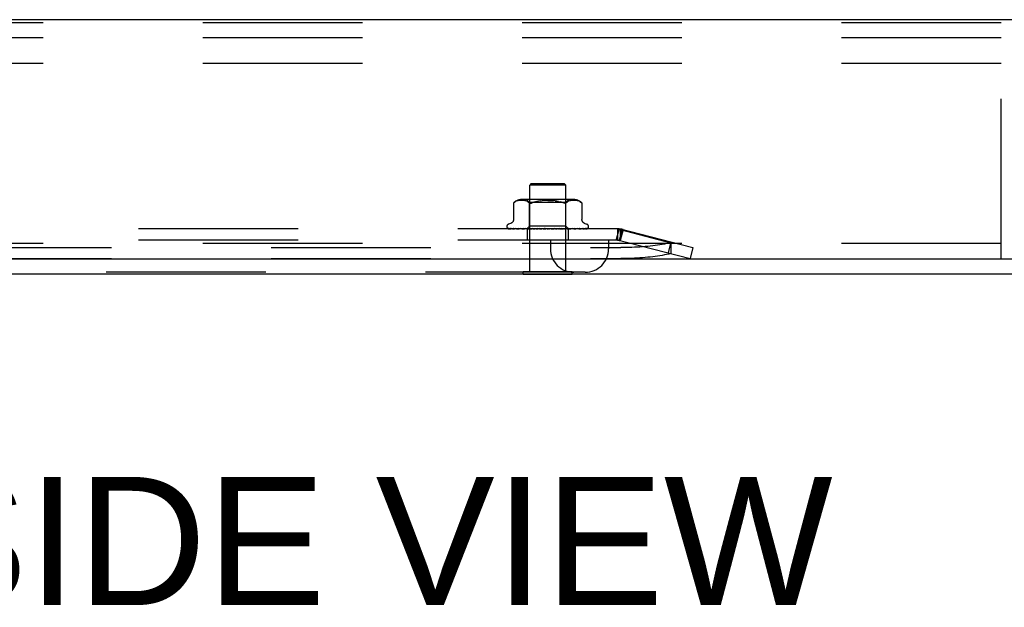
# Model space of a CAD drawing. Header units: inches. Extents: x 0 to 200, y 0 to 129.
# Tile 3 of 43: x 32 to 39, y 6 to 10. Entities that reach past the tile are written whole.
import ezdxf

# ---------------------------------------------------------------- set-up
doc = ezdxf.new("R2010")
doc.units = ezdxf.units.IN
doc.header["$LTSCALE"] = 11
doc.header["$MEASUREMENT"] = 0
doc.linetypes.add('HIDDEN', pattern=[0.2, 0.1, -0.1])
doc.layers.get('0').update_dxf_attribs({"linetype": 'CONTINUOUS'})
doc.layers.add('DEFAULT_2', color=8, linetype='HIDDEN')
doc.layers.add('DIMENSIONS', color=7, linetype='CONTINUOUS')
doc.styles.get("Standard").update_dxf_attribs({"font": 'arial.ttf'})

msp = doc.modelspace()

# ---------------------------------------------------------------- linework, layer by layer
at = {"color": 3, "linetype": 'Continuous'}
for p, q in [((39.8594, 9.9598), (25.4854, 9.9598)), ((23.7394, 8.3138), (41.6724, 8.3138)), ((23.7244, 8.2098), (41.6204, 8.2098))]:
    msp.add_line(p, q, dxfattribs=at)
at = {"color": 7, "linetype": 'Continuous'}
for p, q in [((35.5039, 8.2058), (35.5039, 8.2098)), ((35.8409, 8.2058), (35.8409, 8.2098)), ((35.8409, 8.2058), (35.5039, 8.2058))]:
    msp.add_line(p, q, dxfattribs=at)
at = {"layer": 'DEFAULT_2', "color": 8, "linetype": 'HIDDEN'}
for p, q in [((38.7974, 9.9388), (23.7974, 9.9388)), ((38.7974, 8.3138), (38.7974, 9.9388)), ((38.7974, 9.8348), (23.7974, 9.8348)), ((38.7974, 9.6578), (23.7974, 9.6578)), ((35.5584, 8.8308), (35.5484, 8.8208)), ((35.7964, 8.8208), (35.5484, 8.8208)), ((35.5484, 8.2238), (35.5484, 8.8208)), ((35.5584, 8.8308), (35.7864, 8.8308)), ((35.7864, 8.8308), (35.7964, 8.8208)), ((35.7964, 8.2238), (35.7964, 8.8208)), ((35.4364, 8.6965), (35.437, 8.697)), ((35.4364, 8.6965), (35.4364, 8.5839)), ((35.4374, 8.6974), (35.4368, 8.6968)), ((35.4387, 8.6985), (35.4403, 8.6999)), ((35.4403, 8.6999), (35.4453, 8.7035)), ((35.4557, 8.7091), (35.4504, 8.7066)), ((35.4612, 8.7111), (35.4557, 8.7091)), ((35.4666, 8.7126), (35.4611, 8.7111)), ((35.472, 8.7137), (35.4665, 8.7126)), ((35.4773, 8.7145), (35.4719, 8.7137)), ((35.4824, 8.715), (35.4772, 8.7144)), ((35.4874, 8.7152), (35.4823, 8.7149)), ((35.4922, 8.7153), (35.4873, 8.7152)), ((35.497, 8.7152), (35.4921, 8.7153)), ((35.852, 8.7208), (35.4929, 8.7208)), ((35.5018, 8.7149), (35.4969, 8.7152)), ((35.5068, 8.7145), (35.5018, 8.7149)), ((35.5119, 8.7137), (35.5068, 8.7145)), ((35.5173, 8.7126), (35.5119, 8.7137)), ((35.5229, 8.7111), (35.5173, 8.7126)), ((35.5284, 8.7091), (35.5228, 8.7111)), ((35.5472, 8.7008), (35.5272, 8.7208)), ((35.5338, 8.7066), (35.5283, 8.7091)), ((35.7977, 8.7008), (35.5472, 8.7008)), ((35.5472, 8.5378), (35.5472, 8.7008)), ((35.6213, 8.7125), (35.6336, 8.7138)), ((35.7236, 8.7125), (35.7354, 8.7109)), ((35.7977, 8.7008), (35.8177, 8.7208)), ((35.7977, 8.5378), (35.7977, 8.7008)), ((35.8011, 8.6999), (35.806, 8.7035)), ((35.8111, 8.7066), (35.806, 8.7035)), ((35.8165, 8.7091), (35.8111, 8.7066)), ((35.8221, 8.7111), (35.8165, 8.7091)), ((35.8276, 8.7126), (35.822, 8.7111)), ((35.833, 8.7137), (35.8275, 8.7126)), ((35.8381, 8.7145), (35.8329, 8.7137)), ((35.8431, 8.7149), (35.8381, 8.7145)), ((35.848, 8.7152), (35.8431, 8.7149)), ((35.8528, 8.7153), (35.8479, 8.7152)), ((35.8576, 8.7152), (35.8527, 8.7153)), ((35.8626, 8.7149), (35.8575, 8.7152)), ((35.8677, 8.7144), (35.8625, 8.715)), ((35.873, 8.7137), (35.8676, 8.7145)), ((35.8783, 8.7126), (35.8729, 8.7137)), ((35.8838, 8.7111), (35.8783, 8.7126)), ((35.8892, 8.7091), (35.8837, 8.7111)), ((35.8945, 8.7066), (35.8891, 8.7091)), ((35.9084, 8.6966), (35.9085, 8.6965)), ((35.9085, 8.6965), (35.9085, 8.5839)), ((35.4172, 8.5564), (35.4022, 8.551)), ((35.9277, 8.5564), (35.9427, 8.551)), ((36.1524, 8.5188), (27.1925, 8.5188)), ((35.3912, 8.5353), (35.3912, 8.5345)), ((35.3954, 8.5236), (35.3955, 8.5236)), ((35.5291, 8.5196), (35.4, 8.5215)), ((35.5305, 8.5196), (35.4031, 8.5215)), ((35.533, 8.5196), (35.4068, 8.5215)), ((35.4148, 8.5216), (35.4148, 8.5216)), ((35.537, 8.5196), (35.4159, 8.5215)), ((35.4232, 8.5215), (35.4226, 8.5215)), ((35.5418, 8.5196), (35.4232, 8.5215)), ((35.438, 8.5215), (35.4376, 8.5215)), ((35.5484, 8.5196), (35.438, 8.5215)), ((35.4486, 8.5215), (35.4485, 8.5215)), ((35.5555, 8.5196), (35.4486, 8.5215)), ((35.4486, 8.5215), (35.4486, 8.5215)), ((35.4576, 8.5203), (35.4644, 8.5194)), ((35.4644, 8.5194), (35.4699, 8.5188)), ((35.5642, 8.5196), (35.4686, 8.5215)), ((35.5733, 8.5196), (35.4821, 8.5215)), ((35.4821, 8.5215), (35.4822, 8.5214)), ((35.4931, 8.5202), (35.501, 8.5194)), ((35.501, 8.5194), (35.5071, 8.5188)), ((35.5841, 8.5196), (35.5065, 8.5215)), ((35.5948, 8.5196), (35.5226, 8.5215)), ((35.5226, 8.5215), (35.5228, 8.5214)), ((35.5228, 8.5214), (35.5394, 8.5198)), ((35.5282, 8.5188), (35.5472, 8.5378)), ((35.5291, 8.5196), (35.5291, 8.5196)), ((35.5305, 8.5196), (35.5304, 8.5196)), ((35.5319, 8.5188), (35.5319, 8.4408)), ((35.533, 8.5196), (35.5331, 8.5196)), ((35.5334, 8.5188), (35.5368, 8.5196)), ((35.537, 8.5196), (35.5368, 8.5196)), ((35.5394, 8.5198), (35.5503, 8.5188)), ((35.5418, 8.5196), (35.542, 8.5196)), ((35.5453, 8.5188), (35.542, 8.5196)), ((35.5432, 8.5188), (35.548, 8.5196)), ((35.7977, 8.5378), (35.5472, 8.5378)), ((35.5484, 8.5196), (35.548, 8.5196)), ((35.6071, 8.5196), (35.5505, 8.5215)), ((35.5555, 8.5196), (35.5557, 8.5196)), ((35.5605, 8.5188), (35.5557, 8.5196)), ((35.5577, 8.5188), (35.5638, 8.5196)), ((35.5642, 8.5196), (35.5638, 8.5196)), ((35.6191, 8.5196), (35.5684, 8.5215)), ((35.5684, 8.5215), (35.5687, 8.5214)), ((35.5687, 8.5214), (35.598, 8.5188)), ((35.5733, 8.5196), (35.5736, 8.5196)), ((35.5797, 8.5188), (35.5736, 8.5196)), ((35.5763, 8.5188), (35.5835, 8.5196)), ((35.5841, 8.5196), (35.5835, 8.5196)), ((35.5948, 8.5196), (35.5951, 8.5196)), ((35.6023, 8.5188), (35.5951, 8.5196)), ((35.5983, 8.5188), (35.6065, 8.5196)), ((35.6326, 8.5196), (35.599, 8.5214)), ((35.6071, 8.5196), (35.6065, 8.5196)), ((35.6454, 8.5196), (35.6182, 8.5214)), ((35.6182, 8.5214), (35.6183, 8.5214)), ((35.6183, 8.5214), (35.6482, 8.5188)), ((35.6191, 8.5196), (35.6194, 8.5196)), ((35.6274, 8.5188), (35.6194, 8.5196)), ((35.6231, 8.5188), (35.6318, 8.5196)), ((35.6326, 8.5196), (35.6318, 8.5196)), ((35.6454, 8.5196), (35.6456, 8.5196)), ((35.6542, 8.5188), (35.6456, 8.5196)), ((35.6497, 8.5188), (35.6585, 8.5196)), ((35.6816, 8.5188), (35.6727, 8.5196)), ((35.677, 8.5188), (35.6858, 8.5196)), ((35.709, 8.5204), (35.6988, 8.5196)), ((35.7087, 8.5188), (35.6999, 8.5196)), ((35.7042, 8.5188), (35.7126, 8.5196)), ((35.7204, 8.5214), (35.709, 8.5204)), ((35.7129, 8.5196), (35.7126, 8.5196)), ((35.752, 8.5214), (35.7129, 8.5196)), ((35.7517, 8.5214), (35.722, 8.5188)), ((35.7706, 8.5215), (35.7253, 8.5196)), ((35.7253, 8.5196), (35.726, 8.5196)), ((35.7344, 8.5188), (35.726, 8.5196)), ((35.7303, 8.5188), (35.738, 8.5196)), ((35.7383, 8.5196), (35.738, 8.5196)), ((35.8, 8.5215), (35.7383, 8.5196)), ((35.817, 8.5215), (35.7497, 8.5196)), ((35.7497, 8.5196), (35.7502, 8.5196)), ((35.758, 8.5188), (35.7502, 8.5196)), ((35.7517, 8.5214), (35.752, 8.5214)), ((35.7542, 8.5188), (35.7609, 8.5196)), ((35.7613, 8.5196), (35.7609, 8.5196)), ((35.8433, 8.5215), (35.7613, 8.5196)), ((35.8582, 8.5215), (35.7712, 8.5196)), ((35.7712, 8.5196), (35.7717, 8.5196)), ((35.7712, 8.5188), (35.778, 8.5194)), ((35.7784, 8.5188), (35.7717, 8.5196)), ((35.7752, 8.5188), (35.7807, 8.5196)), ((35.778, 8.5194), (35.7997, 8.5214)), ((35.781, 8.5196), (35.7807, 8.5196)), ((35.8804, 8.5215), (35.781, 8.5196)), ((35.8926, 8.5215), (35.7891, 8.5196)), ((35.7891, 8.5196), (35.7895, 8.5196)), ((35.795, 8.5188), (35.7895, 8.5196)), ((35.7925, 8.5188), (35.7966, 8.5196)), ((35.7967, 8.5196), (35.7966, 8.5196)), ((35.7968, 8.5196), (35.7967, 8.5196)), ((35.91, 8.5215), (35.7968, 8.5196)), ((35.8165, 8.519), (35.7977, 8.5378)), ((35.7997, 8.5214), (35.8, 8.5215)), ((35.9191, 8.5215), (35.8028, 8.5196)), ((35.8028, 8.5196), (35.8031, 8.5196)), ((35.8072, 8.5188), (35.8031, 8.5196)), ((35.8055, 8.5188), (35.808, 8.5196)), ((35.8081, 8.5196), (35.808, 8.5196)), ((35.931, 8.5215), (35.8081, 8.5196)), ((35.9366, 8.5215), (35.8118, 8.5196)), ((35.8118, 8.5196), (35.812, 8.5196)), ((35.8145, 8.5188), (35.812, 8.5196)), ((35.8129, 8.5188), (35.8129, 8.4408)), ((35.8145, 8.5196), (35.8144, 8.5196)), ((35.9427, 8.5215), (35.8145, 8.5196)), ((35.9446, 8.5215), (35.8157, 8.5196)), ((35.8157, 8.5196), (35.8158, 8.5196)), ((35.8167, 8.5188), (35.8165, 8.519)), ((35.8315, 8.5202), (35.8431, 8.5214)), ((35.8431, 8.5214), (35.8433, 8.5215)), ((35.8667, 8.5198), (35.8741, 8.5207)), ((35.8741, 8.5207), (35.8805, 8.5215)), ((35.8805, 8.5215), (35.8804, 8.5215)), ((35.8927, 8.5215), (35.8926, 8.5215)), ((35.9104, 8.5215), (35.91, 8.5215)), ((35.9479, 8.5225), (35.948, 8.5226)), ((35.9537, 8.5353), (35.9537, 8.5345)), ((36.1646, 8.5208), (36.1451, 8.4453)), ((36.1524, 8.5188), (36.1524, 8.4408)), ((36.1839, 8.5159), (36.1644, 8.4403)), ((36.1646, 8.5208), (36.6724, 8.3898)), ((36.1724, 8.5138), (36.5205, 8.424)), ((36.1724, 8.5138), (36.1724, 8.4383)), ((36.1919, 8.5138), (36.1724, 8.4383)), ((38.7974, 8.4178), (23.7974, 8.4178)), ((36.1524, 8.4408), (27.1925, 8.4408)), ((35.6914, 8.4408), (35.6914, 8.3808)), ((36.0914, 8.4408), (36.0914, 8.3808)), ((36.1451, 8.4453), (36.653, 8.3143)), ((36.521, 8.4289), (36.5015, 8.3534)), ((36.5205, 8.424), (36.5205, 8.3485)), ((27.168, 8.3898), (36.1769, 8.3898)), ((36.6724, 8.3898), (36.653, 8.3143)), ((27.168, 8.3143), (36.1769, 8.3143)), ((35.9314, 8.2208), (27.4134, 8.2208)), ((35.8409, 8.2238), (35.5039, 8.2238)), ((35.5039, 8.2098), (35.5039, 8.2238)), ((35.8409, 8.2098), (35.8409, 8.2238))]:
    msp.add_line(p, q, dxfattribs=at)
for points in [[(35.4365, 8.6966), (35.4364, 8.6965), (35.4364, 8.6965)], [(35.4374, 8.6974), (35.438, 8.6979), (35.4387, 8.6985)], [(35.439, 8.6988), (35.4384, 8.6983), (35.4379, 8.6978)], [(35.4504, 8.7066), (35.4453, 8.7035), (35.4403, 8.6999)], [(35.5337, 8.7066), (35.5389, 8.7035), (35.5437, 8.6999)], [(35.5544, 8.6965), (35.552, 8.6966), (35.5497, 8.697), (35.5476, 8.6977), (35.5456, 8.6986), (35.5437, 8.6999)], [(35.5544, 8.6965), (35.557, 8.6966), (35.5597, 8.697), (35.5626, 8.6977)], [(35.569, 8.6999), (35.5657, 8.6986), (35.5626, 8.6977)], [(35.6213, 8.7125), (35.6094, 8.7109), (35.5982, 8.7087), (35.5876, 8.7062), (35.5779, 8.7033), (35.569, 8.6999)], [(35.569, 8.6999), (35.5779, 8.7033), (35.5877, 8.7062), (35.5982, 8.7087)], [(35.6724, 8.7153), (35.6593, 8.7151), (35.6463, 8.7146), (35.6336, 8.7138)], [(35.6724, 8.7153), (35.6856, 8.7151), (35.6986, 8.7146), (35.7113, 8.7138)], [(35.7467, 8.7087), (35.7354, 8.7109), (35.7236, 8.7125), (35.7113, 8.7138)], [(35.7467, 8.7087), (35.7573, 8.7062), (35.767, 8.7033)], [(35.7759, 8.6999), (35.767, 8.7033), (35.7572, 8.7062)], [(35.7905, 8.6965), (35.7879, 8.6966), (35.7852, 8.697), (35.7823, 8.6977), (35.7792, 8.6986), (35.7759, 8.6999)], [(35.7905, 8.6965), (35.7929, 8.6966), (35.7952, 8.697)], [(35.8011, 8.6999), (35.7993, 8.6986), (35.7973, 8.6977), (35.7952, 8.697)], [(35.8945, 8.7066), (35.8996, 8.7035), (35.9046, 8.6999)], [(35.9046, 8.6999), (35.9058, 8.6989), (35.9068, 8.698), (35.9076, 8.6973), (35.9081, 8.6968)], [(35.9084, 8.6966), (35.9081, 8.6968), (35.9076, 8.6973), (35.9068, 8.698), (35.9058, 8.6989), (35.9046, 8.6999)], [(35.4364, 8.5839), (35.4364, 8.5827), (35.4361, 8.5801), (35.4357, 8.5776), (35.4351, 8.5753), (35.4343, 8.5731), (35.4334, 8.571), (35.4323, 8.569), (35.4311, 8.5671), (35.4298, 8.5654), (35.4285, 8.5639), (35.427, 8.5624), (35.4255, 8.5611), (35.4239, 8.5599), (35.4223, 8.5589), (35.4206, 8.558), (35.419, 8.5572), (35.4172, 8.5564)], [(35.9277, 8.5564), (35.9259, 8.5572), (35.9242, 8.558), (35.9226, 8.5589), (35.921, 8.5599), (35.9194, 8.5611), (35.9179, 8.5624), (35.9164, 8.5639), (35.915, 8.5654), (35.9138, 8.5671), (35.9126, 8.569), (35.9115, 8.571), (35.9106, 8.5731), (35.9098, 8.5753), (35.9092, 8.5776), (35.9087, 8.5801), (35.9085, 8.5827), (35.9085, 8.5839)], [(35.4022, 8.5188), (35.4009, 8.5193), (35.3997, 8.5199), (35.3987, 8.5206), (35.3978, 8.5212), (35.3971, 8.5218), (35.3965, 8.5224), (35.396, 8.5228), (35.3957, 8.5232), (35.3955, 8.5235), (35.3954, 8.5236), (35.3954, 8.5236)], [(35.4, 8.5215), (35.3998, 8.5215), (35.3992, 8.5215), (35.3987, 8.5216), (35.3981, 8.5218), (35.3976, 8.522), (35.3972, 8.5222), (35.3968, 8.5224), (35.3965, 8.5226), (35.3964, 8.5227)], [(35.3964, 8.5227), (35.3973, 8.5221), (35.3985, 8.5214), (35.3997, 8.5208), (35.4011, 8.5202), (35.4025, 8.5197), (35.404, 8.5192), (35.4056, 8.5188)], [(35.4031, 8.5215), (35.4027, 8.5215), (35.4022, 8.5215), (35.4017, 8.5217), (35.4012, 8.5218), (35.4009, 8.5219), (35.4007, 8.522), (35.4006, 8.5221), (35.4006, 8.5221)], [(35.4006, 8.5221), (35.4007, 8.5221), (35.4008, 8.522)], [(35.4008, 8.522), (35.4014, 8.5216), (35.4017, 8.5213), (35.4022, 8.5211), (35.4026, 8.5208), (35.4032, 8.5205), (35.4037, 8.5201), (35.4043, 8.5198), (35.4049, 8.5195), (35.4056, 8.5192), (35.4063, 8.519), (35.4067, 8.5188)], [(35.4068, 8.5215), (35.4062, 8.5215), (35.4057, 8.5216), (35.4054, 8.5217)], [(35.4054, 8.5217), (35.4067, 8.5213), (35.4085, 8.5208), (35.4104, 8.5204), (35.4124, 8.5199), (35.4144, 8.5195), (35.4165, 8.5191), (35.4182, 8.5188)], [(35.4159, 8.5215), (35.4156, 8.5215), (35.4152, 8.5215), (35.4149, 8.5216), (35.4148, 8.5216)], [(35.4148, 8.5216), (35.4149, 8.5216), (35.4152, 8.5214), (35.4155, 8.5213)], [(35.4155, 8.5213), (35.4164, 8.5208), (35.4169, 8.5205), (35.4175, 8.5202), (35.4181, 8.5199), (35.4188, 8.5196), (35.4195, 8.5193), (35.4202, 8.519), (35.4208, 8.5188)], [(35.4226, 8.5215), (35.4245, 8.5212), (35.4271, 8.5207), (35.4298, 8.5203), (35.4325, 8.5199), (35.4352, 8.5195), (35.438, 8.5191), (35.4399, 8.5188)], [(35.4377, 8.5215), (35.4377, 8.5215), (35.4378, 8.5214), (35.4381, 8.5213), (35.4386, 8.5211), (35.4391, 8.5209)], [(35.4391, 8.5209), (35.4404, 8.5203), (35.4411, 8.5199), (35.4419, 8.5196), (35.4428, 8.5192), (35.4437, 8.5189), (35.4438, 8.5188)], [(35.4485, 8.5215), (35.4509, 8.5211), (35.4576, 8.5203)], [(35.4686, 8.5215), (35.4686, 8.5215), (35.4688, 8.5214), (35.4691, 8.5213), (35.4695, 8.5212), (35.4701, 8.521), (35.4707, 8.5207), (35.4713, 8.5204), (35.4728, 8.5197)], [(35.4728, 8.5197), (35.4736, 8.5194), (35.4745, 8.519), (35.4751, 8.5188)], [(35.4822, 8.5214), (35.4851, 8.5211), (35.4931, 8.5202)], [(35.5065, 8.5215), (35.5067, 8.5214), (35.5071, 8.5214), (35.5076, 8.5213), (35.5081, 8.5211), (35.5087, 8.5209), (35.5094, 8.5206), (35.51, 8.5203)], [(35.51, 8.5203), (35.5115, 8.5196), (35.5122, 8.5193), (35.513, 8.519), (35.5134, 8.5188)], [(35.5282, 8.5188), (35.5285, 8.5191), (35.5288, 8.5193), (35.5289, 8.5195), (35.5291, 8.5196), (35.5291, 8.5196), (35.5291, 8.5196)], [(35.5286, 8.5188), (35.529, 8.519), (35.5294, 8.5192), (35.5299, 8.5194), (35.5304, 8.5196)], [(35.5291, 8.5188), (35.529, 8.519), (35.529, 8.5192), (35.5291, 8.5194), (35.5291, 8.5196)], [(35.5302, 8.5188), (35.5304, 8.5191), (35.5305, 8.5193), (35.5305, 8.5195), (35.5305, 8.5196), (35.5305, 8.5196), (35.5305, 8.5196)], [(35.5315, 8.5188), (35.5319, 8.5191), (35.5322, 8.5193), (35.5325, 8.5195), (35.5328, 8.5196), (35.5329, 8.5196), (35.533, 8.5196)], [(35.5347, 8.5188), (35.5342, 8.519), (35.5338, 8.5192), (35.5334, 8.5194), (35.5331, 8.5196)], [(35.5373, 8.5188), (35.5373, 8.5191), (35.5373, 8.5193), (35.5373, 8.5195), (35.5372, 8.5196), (35.537, 8.5196)], [(35.5399, 8.5188), (35.5403, 8.5191), (35.5408, 8.5193), (35.5412, 8.5195), (35.5415, 8.5196), (35.5418, 8.5196), (35.5418, 8.5196)], [(35.5492, 8.5188), (35.5492, 8.5191), (35.5491, 8.5193), (35.5489, 8.5195), (35.5487, 8.5196), (35.5484, 8.5196)], [(35.5505, 8.5215), (35.5506, 8.5214), (35.5511, 8.5214), (35.5517, 8.5213), (35.5523, 8.5211), (35.553, 8.5208), (35.5537, 8.5206), (35.5544, 8.5202), (35.5551, 8.5199), (35.5559, 8.5195), (35.5566, 8.5192), (35.5574, 8.5188)], [(35.553, 8.5188), (35.5536, 8.5191), (35.5541, 8.5193), (35.5546, 8.5195), (35.555, 8.5196), (35.5554, 8.5196), (35.5555, 8.5196)], [(35.5656, 8.5188), (35.5655, 8.5191), (35.5652, 8.5193), (35.565, 8.5195), (35.5646, 8.5196), (35.5642, 8.5196)], [(35.5705, 8.5188), (35.5711, 8.5191), (35.5717, 8.5193), (35.5722, 8.5195), (35.5727, 8.5196), (35.5732, 8.5196), (35.5733, 8.5196)], [(35.5859, 8.5188), (35.5856, 8.5191), (35.5853, 8.5193), (35.5849, 8.5195), (35.5845, 8.5196), (35.5841, 8.5196)], [(35.5917, 8.5188), (35.5923, 8.5191), (35.5929, 8.5193), (35.5935, 8.5195), (35.5941, 8.5196), (35.5946, 8.5196), (35.5948, 8.5196)], [(35.599, 8.5214), (35.5995, 8.5214), (35.6002, 8.5213), (35.6009, 8.5211), (35.6016, 8.5208), (35.6022, 8.5205), (35.6028, 8.5202), (35.6034, 8.5199), (35.6045, 8.5193)], [(35.6045, 8.5193), (35.6051, 8.519), (35.6054, 8.5188)], [(35.6093, 8.5188), (35.6089, 8.5191), (35.6085, 8.5193), (35.6081, 8.5195), (35.6075, 8.5196), (35.6071, 8.5196)], [(35.6152, 8.5196), (35.615, 8.5196), (35.6149, 8.5197), (35.6148, 8.5198), (35.6148, 8.5199), (35.6148, 8.5201), (35.6149, 8.5203), (35.6151, 8.5206), (35.6154, 8.5208), (35.6157, 8.521), (35.6161, 8.5212), (35.6166, 8.5213), (35.6172, 8.5214), (35.6177, 8.5215), (35.6182, 8.5214)], [(35.6157, 8.5188), (35.6164, 8.5191), (35.617, 8.5193), (35.6176, 8.5195), (35.6182, 8.5196), (35.6188, 8.5196), (35.6191, 8.5196)], [(35.635, 8.5188), (35.6346, 8.5191), (35.634, 8.5193), (35.6335, 8.5195), (35.6329, 8.5196), (35.6326, 8.5196)], [(35.6419, 8.5188), (35.6425, 8.5191), (35.6431, 8.5193), (35.6437, 8.5195), (35.6443, 8.5196), (35.645, 8.5196), (35.6454, 8.5196)], [(35.6508, 8.5213), (35.6513, 8.5212), (35.6519, 8.5211), (35.6524, 8.5208), (35.6529, 8.5206), (35.6533, 8.5203), (35.6537, 8.5201), (35.654, 8.5199), (35.6542, 8.5197)], [(35.6602, 8.5195), (35.6588, 8.5198), (35.6573, 8.52), (35.6557, 8.5203), (35.6541, 8.5207), (35.6525, 8.521), (35.651, 8.5213)], [(35.6542, 8.5197), (35.6547, 8.5194), (35.6549, 8.5192), (35.6552, 8.519), (35.6555, 8.5188)], [(35.6602, 8.5195), (35.6598, 8.5196), (35.6592, 8.5196), (35.6585, 8.5196)], [(35.6621, 8.5188), (35.6615, 8.5191), (35.661, 8.5193), (35.6604, 8.5195), (35.6602, 8.5195)], [(35.6691, 8.5188), (35.6697, 8.5191), (35.6703, 8.5193), (35.6709, 8.5195), (35.6715, 8.5196), (35.6721, 8.5196), (35.6727, 8.5196)], [(35.6895, 8.5188), (35.6889, 8.5191), (35.6883, 8.5193), (35.6877, 8.5195), (35.687, 8.5196), (35.6864, 8.5196), (35.6858, 8.5196)], [(35.6965, 8.5188), (35.697, 8.5191), (35.6975, 8.5193), (35.6981, 8.5195), (35.6987, 8.5196), (35.6988, 8.5196)], [(35.6988, 8.5196), (35.6993, 8.5196), (35.6999, 8.5196)], [(35.7163, 8.5188), (35.7157, 8.5191), (35.715, 8.5193), (35.7144, 8.5195), (35.7138, 8.5196), (35.7132, 8.5196), (35.7129, 8.5196)], [(35.7146, 8.5188), (35.7149, 8.519), (35.7153, 8.5192), (35.7162, 8.5198)], [(35.7162, 8.5198), (35.7167, 8.5201), (35.7172, 8.5204), (35.7178, 8.5207), (35.7184, 8.5209), (35.7191, 8.5212), (35.7198, 8.5213), (35.7204, 8.5214)], [(35.7229, 8.5188), (35.7234, 8.5191), (35.7238, 8.5193), (35.7243, 8.5195), (35.7249, 8.5196), (35.7253, 8.5196)], [(35.7415, 8.5188), (35.7409, 8.5191), (35.7403, 8.5193), (35.7396, 8.5195), (35.7391, 8.5196), (35.7385, 8.5196), (35.7383, 8.5196)], [(35.7476, 8.5188), (35.7479, 8.5191), (35.7483, 8.5193), (35.7487, 8.5195), (35.7492, 8.5196), (35.7497, 8.5196)], [(35.7642, 8.5188), (35.7636, 8.5191), (35.763, 8.5193), (35.7625, 8.5195), (35.7619, 8.5196), (35.7614, 8.5196), (35.7613, 8.5196)], [(35.7639, 8.5188), (35.764, 8.5188), (35.7646, 8.5192), (35.7653, 8.5195), (35.7659, 8.5198), (35.7665, 8.5201), (35.7672, 8.5205), (35.7679, 8.5208), (35.7686, 8.521), (35.7693, 8.5212), (35.77, 8.5214), (35.7705, 8.5214), (35.7706, 8.5215)], [(35.7695, 8.5188), (35.7698, 8.5191), (35.7701, 8.5193), (35.7704, 8.5195), (35.7708, 8.5196), (35.7712, 8.5196)], [(35.7836, 8.5188), (35.7831, 8.5191), (35.7825, 8.5193), (35.782, 8.5195), (35.7815, 8.5196), (35.7811, 8.5196), (35.781, 8.5196)], [(35.788, 8.5188), (35.7881, 8.5191), (35.7883, 8.5193), (35.7885, 8.5195), (35.7888, 8.5196), (35.7891, 8.5196)], [(35.799, 8.5188), (35.7985, 8.5191), (35.7981, 8.5193), (35.7977, 8.5194), (35.7973, 8.5195), (35.797, 8.5196), (35.7968, 8.5196)], [(35.8022, 8.5188), (35.8022, 8.5191), (35.8023, 8.5193), (35.8024, 8.5195), (35.8026, 8.5196), (35.8028, 8.5196)], [(35.8098, 8.5188), (35.8094, 8.5191), (35.809, 8.5193), (35.8087, 8.5195), (35.8084, 8.5196), (35.8081, 8.5196), (35.8081, 8.5196)], [(35.8101, 8.5188), (35.8103, 8.5189), (35.8111, 8.5192), (35.8119, 8.5196), (35.8127, 8.52), (35.8134, 8.5203), (35.8142, 8.5207), (35.8149, 8.521), (35.8156, 8.5212), (35.8162, 8.5213), (35.8167, 8.5214), (35.817, 8.5215)], [(35.8118, 8.5188), (35.8117, 8.5191), (35.8116, 8.5193), (35.8116, 8.5195), (35.8117, 8.5196), (35.8118, 8.5196)], [(35.8136, 8.5188), (35.8139, 8.519), (35.8141, 8.5192), (35.8143, 8.5194), (35.8144, 8.5196)], [(35.8157, 8.5188), (35.8153, 8.5191), (35.815, 8.5193), (35.8148, 8.5195), (35.8146, 8.5196), (35.8145, 8.5196), (35.8145, 8.5196)], [(35.8163, 8.5188), (35.8161, 8.5191), (35.8159, 8.5193), (35.8158, 8.5195), (35.8157, 8.5196), (35.8157, 8.5196), (35.8157, 8.5196)], [(35.8165, 8.519), (35.8163, 8.5192), (35.8161, 8.5194), (35.8158, 8.5196)], [(35.8168, 8.5188), (35.8192, 8.519), (35.8315, 8.5202)], [(35.8514, 8.5188), (35.8519, 8.519), (35.8527, 8.5193), (35.8535, 8.5197), (35.855, 8.5203)], [(35.855, 8.5203), (35.8556, 8.5206), (35.8563, 8.5209), (35.8569, 8.5211), (35.8574, 8.5213), (35.8578, 8.5214), (35.858, 8.5214), (35.8582, 8.5215)], [(35.8572, 8.5188), (35.8594, 8.519), (35.8667, 8.5198)], [(35.8864, 8.5188), (35.8866, 8.5189), (35.8875, 8.5192), (35.8884, 8.5196), (35.8891, 8.5199), (35.8905, 8.5206)], [(35.8905, 8.5206), (35.8911, 8.5208), (35.8916, 8.5211), (35.8921, 8.5213), (35.8924, 8.5214), (35.8926, 8.5214), (35.8927, 8.5215)], [(35.891, 8.5188), (35.893, 8.5191), (35.8961, 8.5194), (35.8992, 8.5199), (35.9022, 8.5203), (35.9053, 8.5207), (35.9083, 8.5212), (35.9104, 8.5215)], [(35.9137, 8.5188), (35.914, 8.5189), (35.9148, 8.5192), (35.9156, 8.5196), (35.9163, 8.5199), (35.917, 8.5202), (35.9176, 8.5205)], [(35.9169, 8.5188), (35.9187, 8.5191), (35.9212, 8.5195), (35.9236, 8.5199), (35.9259, 8.5203), (35.9282, 8.5208), (35.9304, 8.5212), (35.9319, 8.5216)], [(35.9176, 8.5205), (35.9187, 8.5211), (35.9192, 8.5213), (35.9195, 8.5214), (35.9196, 8.5215)], [(35.9196, 8.5215), (35.9197, 8.5215), (35.9197, 8.5215), (35.9196, 8.5215), (35.9194, 8.5215), (35.9191, 8.5215)], [(35.9319, 8.5216), (35.9316, 8.5215), (35.931, 8.5215)], [(35.9323, 8.5188), (35.9329, 8.519), (35.9336, 8.5193), (35.9342, 8.5196), (35.9347, 8.5198), (35.9353, 8.5201), (35.9358, 8.5204), (35.9363, 8.5206), (35.9368, 8.5209), (35.9372, 8.5211)], [(35.9341, 8.5188), (35.9344, 8.5189), (35.9362, 8.5192), (35.9379, 8.5197), (35.9395, 8.5201), (35.941, 8.5205), (35.9425, 8.521), (35.9439, 8.5215), (35.9448, 8.5219)], [(35.9382, 8.5217), (35.9383, 8.5218), (35.9383, 8.5218), (35.9383, 8.5218), (35.9381, 8.5217), (35.9378, 8.5216), (35.9373, 8.5215), (35.9368, 8.5215), (35.9366, 8.5215)], [(35.9372, 8.5211), (35.9379, 8.5215), (35.9381, 8.5217), (35.9382, 8.5217)], [(35.9417, 8.5188), (35.9418, 8.5188), (35.9424, 8.5191), (35.9431, 8.5194), (35.9437, 8.5197), (35.9443, 8.52), (35.9448, 8.5203), (35.9454, 8.5206), (35.9458, 8.5209), (35.9463, 8.5212), (35.9467, 8.5215), (35.947, 8.5218), (35.9473, 8.522), (35.9476, 8.5223), (35.9479, 8.5225)], [(35.9421, 8.5188), (35.9424, 8.5189), (35.9437, 8.5194), (35.945, 8.5199), (35.9462, 8.5206), (35.9474, 8.5214)], [(35.9448, 8.5219), (35.9445, 8.5218), (35.9439, 8.5216), (35.9433, 8.5215), (35.9427, 8.5215)], [(35.948, 8.5226), (35.948, 8.5226), (35.948, 8.5226), (35.9478, 8.5225), (35.9476, 8.5223), (35.9473, 8.5221), (35.947, 8.522), (35.9466, 8.5218), (35.9462, 8.5217), (35.9458, 8.5216), (35.9453, 8.5215), (35.9448, 8.5215), (35.9445, 8.5215)], [(36.1524, 8.5188), (36.1557, 8.5187), (36.1591, 8.5183), (36.1624, 8.5176), (36.1657, 8.5166), (36.169, 8.5153), (36.1724, 8.5138)], [(36.1524, 8.4408), (36.1557, 8.4407), (36.1591, 8.4405), (36.1624, 8.4402), (36.1657, 8.4397), (36.169, 8.439), (36.1724, 8.4383)], [(36.5205, 8.424), (36.5065, 8.4208), (36.492, 8.4177), (36.4771, 8.4148), (36.4617, 8.4121), (36.446, 8.4094), (36.4298, 8.407), (36.4133, 8.4047), (36.3965, 8.4025), (36.3793, 8.4005), (36.3618, 8.3987), (36.3441, 8.397), (36.3261, 8.3955), (36.3079, 8.3942), (36.2896, 8.393), (36.271, 8.392), (36.2524, 8.3912), (36.2336, 8.3906), (36.2147, 8.3902), (36.1958, 8.3899), (36.1769, 8.3898)], [(36.5205, 8.3485), (36.5065, 8.3453), (36.492, 8.3422), (36.4771, 8.3393), (36.4617, 8.3365), (36.446, 8.3339), (36.4298, 8.3314), (36.4133, 8.3291), (36.3965, 8.327), (36.3793, 8.325), (36.3618, 8.3231), (36.3441, 8.3215), (36.3261, 8.32), (36.3079, 8.3187), (36.2896, 8.3175), (36.271, 8.3165), (36.2524, 8.3157), (36.2336, 8.3151), (36.2147, 8.3146), (36.1958, 8.3144), (36.1769, 8.3143)]]:
    msp.add_lwpolyline(points, dxfattribs=at)
for centre, radius, start, end in [((35.4929, 8.6433), 0.0776, 90, 136.69924), ((35.852, 8.6433), 0.0776, 43.30076, 90), ((35.4079, 8.5353), 0.0167, 110, 180), ((35.937, 8.5353), 0.0167, 0, 70), ((35.4079, 8.5345), 0.0167, 180, 250.05156), ((35.937, 8.5345), 0.0167, 308.62185, 360), ((36.1524, 8.3608), 0.158, 75.53317, 90), ((36.1524, 8.3608), 0.08, 75.53317, 90), ((35.8514, 8.3808), 0.16, 180, 270), ((35.9314, 8.3808), 0.16, 270, 360)]:
    msp.add_arc(centre, radius, start, end, dxfattribs=at)

# ---------------------------------------------------------------- texts
at = {"layer": 'DIMENSIONS', "color": 2, "linetype": 'Continuous', "insert": (32.7737, 6.8107), "char_height": 0.882353, "width": 9.702602, "attachment_point": 2, "line_spacing_factor": 0.9}
msp.add_mtext('LEFT SIDE VIEW', dxfattribs=at)

doc.saveas('drawing.dxf')
